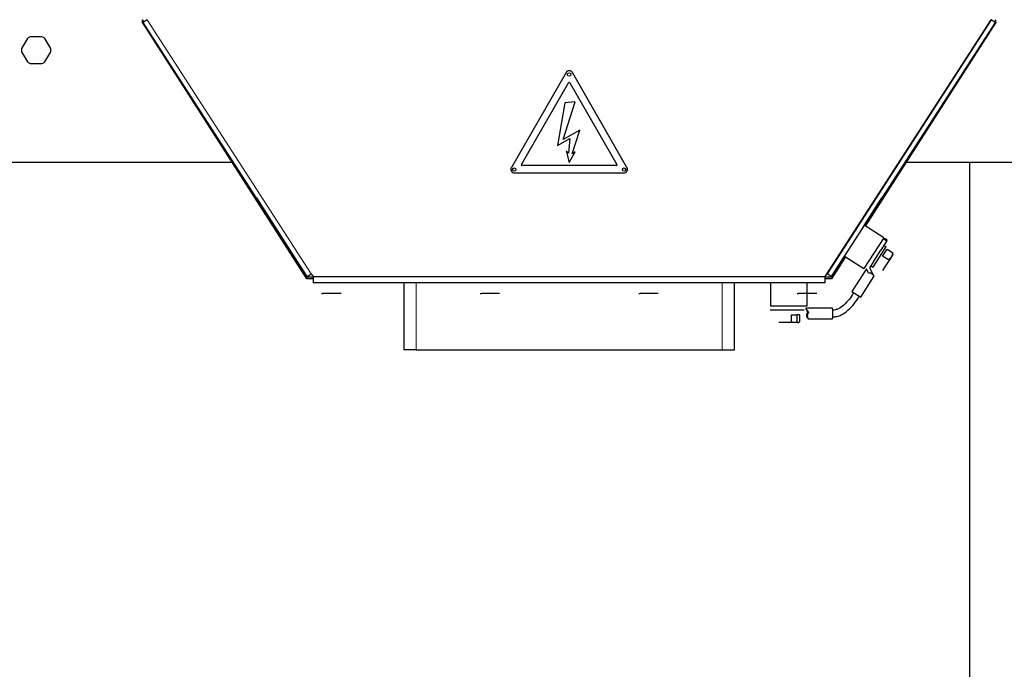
# Model space of a CAD drawing. Header units: inches. Extents: x 0 to 29700, y -16 to 21000.
# Tile 148 of 256: x 9587 to 10395, y 15963 to 16496. Entities that reach past the tile are written whole.
import ezdxf

# ---------------------------------------------------------------- set-up
doc = ezdxf.new("R2010")
doc.units = ezdxf.units.IN
doc.layers.add('254', color=7, linetype='Continuous', true_color=0xffffff)

msp = doc.modelspace()

# ---------------------------------------------------------------- linework, layer by layer
at = {"layer": '254', "color": 2, "linetype": 'Continuous', "lineweight": 25}
for p, q in [((9687.751, 16495.694), (9687.751, 16493.921)), ((9687.751, 16495.694), (9688.938, 16493.841)), ((9822.751, 16283.266), (9687.751, 16493.921)), ((9691.766, 16495.671), (9688.406, 16493.5)), ((9822.988, 16285.194), (9688.406, 16493.5)), ((9691.751, 16495.694), (9691.766, 16495.671)), ((10247.751, 16285.194), (10383.751, 16495.694)), ((10383.736, 16495.671), (10249.153, 16287.364)), ((10387.096, 16493.5), (10252.513, 16285.194)), ((10387.751, 16493.921), (10280.533, 16326.618)), ((10387.096, 16493.5), (10383.736, 16495.671)), ((10386.563, 16493.841), (10387.751, 16495.694)), ((10386.613, 16493.921), (10387.751, 16493.921)), ((9593.622, 16480.347), (9588.826, 16472.04)), ((9605.547, 16481.694), (9595.955, 16481.694)), ((9612.675, 16472.04), (9607.879, 16480.347)), ((9588.826, 16469.347), (9593.622, 16461.04)), ((9607.879, 16461.04), (9612.675, 16469.347)), ((9595.955, 16459.694), (9605.547, 16459.694)), ((10035.153, 16452.296), (9990.349, 16374.694)), ((10085.153, 16374.694), (10040.349, 16452.296)), ((9998.576, 16376.944), (10037.318, 16444.046)), ((10038.184, 16444.046), (10076.925, 16376.944)), ((10034.283, 16427.694), (10028.228, 16392.694)), ((10032.807, 16397.493), (10042.751, 16428.434)), ((10042.751, 16428.434), (10034.283, 16427.694)), ((10046.368, 16405.194), (10032.807, 16397.493)), ((10040.153, 16385.854), (10046.368, 16405.194)), ((10028.228, 16392.694), (10038.228, 16398.373)), ((10038.228, 16398.373), (10037.284, 16386.232)), ((10037.284, 16386.232), (10035.162, 16388.353)), ((10035.162, 16388.353), (10037.751, 16378.694)), ((10037.751, 16378.694), (10042.751, 16387.354)), ((10042.751, 16387.354), (10040.153, 16385.854)), ((9761.586, 16378.694), (8924.262, 16378.694)), ((10076.492, 16376.194), (9999.009, 16376.194)), ((10479.249, 16378.694), (10313.875, 16378.694)), ((10366.251, 15489.867), (10366.251, 16378.694)), ((9992.947, 16370.194), (10082.555, 16370.194)), ((9781.295, 16349.726), (9822.751, 16285.039)), ((10279.732, 16327.14), (10294.206, 16349.726)), ((10295.605, 16316.88), (10279.647, 16327.191)), ((10295.605, 16316.88), (10287.465, 16304.281)), ((10296.132, 16315.853), (10296.445, 16316.337)), ((10296.132, 16315.853), (10298.232, 16314.496)), ((10298.545, 16314.981), (10296.445, 16316.337)), ((10298.232, 16314.496), (10297.696, 16313.666)), ((10298.232, 16314.496), (10298.545, 16314.981)), ((10297.195, 16309.205), (10286.658, 16292.897)), ((10287.546, 16297.956), (10293.264, 16306.806)), ((10297.696, 16313.666), (10293.264, 16306.806)), ((10294.65, 16301.949), (10298.368, 16307.704)), ((10297.512, 16309.696), (10295.832, 16310.781)), ((10297.512, 16309.696), (10297.195, 16309.205)), ((10298.368, 16307.704), (10303.143, 16304.619)), ((10252.751, 16285.039), (10263.544, 16301.881)), ((10264.348, 16301.362), (10252.751, 16283.266)), ((10263.366, 16301.993), (10279.325, 16291.682)), ((10287.465, 16304.281), (10279.325, 16291.682)), ((10299.425, 16298.864), (10294.65, 16301.949)), ((10300.305, 16298.909), (10296.061, 16292.339)), ((10303.217, 16303.416), (10300.305, 16298.909)), ((10303.314, 16303.566), (10303.217, 16303.416)), ((10281.536, 16291.418), (10269.609, 16272.958)), ((10283.243, 16288.122), (10281.536, 16291.418)), ((10287.547, 16297.957), (10283.893, 16292.302)), ((10283.893, 16292.302), (10286.905, 16286.489)), ((10284.978, 16293.982), (10286.658, 16292.897)), ((10296.061, 16292.339), (10294.631, 16290.127)), ((9822.751, 16283.266), (9822.751, 16285.039)), ((9822.751, 16285.039), (9827.756, 16285.039)), ((9827.756, 16283.266), (9822.751, 16283.266)), ((9822.988, 16285.194), (9826.348, 16287.364)), ((9826.348, 16287.364), (9827.751, 16285.194)), ((9827.751, 16285.194), (10247.751, 16285.194)), ((9827.751, 16285.194), (9827.751, 16280.194)), ((10247.745, 16285.039), (10252.751, 16285.039)), ((10252.751, 16283.266), (10247.745, 16283.266)), ((10247.751, 16280.194), (10247.751, 16285.194)), ((10252.513, 16285.194), (10249.153, 16287.364)), ((10276.749, 16268.345), (10287.602, 16285.144)), ((10286.905, 16286.489), (10287.602, 16285.144)), ((10247.751, 16280.194), (9827.751, 16280.194)), ((9902.251, 16280.193), (9902.251, 16225.194)), ((10173.251, 16225.194), (10173.251, 16280.193)), ((10202.751, 16280.194), (10202.751, 16261.194)), ((10232.751, 16261.194), (10232.751, 16280.194)), ((9834.751, 16271.294), (9835.822, 16271.294)), ((9842.751, 16271.294), (9835.822, 16271.294)), ((9849.679, 16271.294), (9842.751, 16271.294)), ((9850.751, 16271.294), (9849.679, 16271.294)), ((9850.751, 16271.294), (9849.679, 16271.294)), ((9964.751, 16271.294), (9965.822, 16271.294)), ((9972.751, 16271.294), (9965.822, 16271.294)), ((9979.679, 16271.294), (9972.751, 16271.294)), ((9980.751, 16271.294), (9979.679, 16271.294)), ((10094.751, 16271.294), (10095.822, 16271.294)), ((10102.751, 16271.294), (10095.822, 16271.294)), ((10109.679, 16271.294), (10102.751, 16271.294)), ((10110.751, 16271.294), (10109.679, 16271.294)), ((10224.751, 16271.294), (10225.822, 16271.294)), ((10232.751, 16271.294), (10225.822, 16271.294)), ((10239.679, 16271.294), (10232.751, 16271.294)), ((10240.751, 16271.294), (10239.679, 16271.294)), ((10269.609, 16272.958), (10276.749, 16268.345)), ((10202.751, 16261.194), (10232.751, 16261.194)), ((10253.614, 16259.194), (10231.72, 16259.194)), ((10204.049, 16257.694), (10202.614, 16257.694)), ((10205.108, 16257.694), (10204.049, 16257.694)), ((10230.446, 16257.694), (10205.108, 16257.694)), ((10220.136, 16248.208), (10220.136, 16253.894)), ((10220.136, 16253.894), (10224.287, 16253.894)), ((10224.287, 16253.894), (10224.287, 16248.208)), ((10226.672, 16253.894), (10224.287, 16253.894)), ((10226.672, 16253.894), (10226.672, 16248.208)), ((10232.576, 16257.694), (10232.437, 16257.694)), ((10233.69, 16250.694), (10253.614, 16250.694)), ((10253.614, 16250.694), (10253.614, 16250.694)), ((10212.098, 16247.494), (10209.751, 16247.494)), ((10219.826, 16247.494), (10212.098, 16247.494)), ((10225.479, 16247.494), (10219.826, 16247.494)), ((10225.479, 16247.494), (10225.751, 16247.494)), ((9912.251, 16225.194), (9902.251, 16225.194)), ((9912.251, 16225.194), (10163.251, 16225.194)), ((10163.251, 16225.194), (10173.251, 16225.194))]:
    msp.add_line(p, q, dxfattribs=at)
at = {"layer": '254', "color": 110, "linetype": 'Continuous', "lineweight": 13}
for p, q in [((9691.766, 16495.671), (9826.348, 16287.364)), ((9912.251, 16280.193), (9912.251, 16225.194)), ((10163.251, 16225.194), (10163.251, 16280.193))]:
    msp.add_line(p, q, dxfattribs=at)
at = {"layer": '254', "color": 2, "linetype": 'Continuous', "lineweight": 25}
for centre in [(10037.751, 16450.796), (9992.751, 16372.854), (10082.751, 16372.854)]:
    msp.add_circle(centre, 1.4, dxfattribs=at)
for centre, radius, start, end in [((9600.751, 16470.694), 12, 113.556464, 126.443536), ((9600.751, 16470.694), 12, 53.556464, 66.443536), ((9600.751, 16470.694), 12, 173.556464, 186.443536), ((9600.751, 16470.694), 12, 353.556464, 6.443536), ((9600.751, 16470.694), 12, 233.556464, 246.443536), ((9600.751, 16470.694), 12, 293.556464, 306.443536), ((10037.751, 16450.796), 3, 30, 150), ((10037.751, 16443.796), 0.5, 30, 150), ((9992.947, 16373.194), 3, 150, 270), ((9999.009, 16376.694), 0.5, 150, 270), ((10076.492, 16376.694), 0.5, 270, 30), ((10082.555, 16373.194), 3, 270, 30)]:
    msp.add_arc(centre, radius, start, end, dxfattribs=at)
for centre, major_axis, ratio, start_param, end_param in [((10281.99, 16284.289), (5.012, 1.989), 0.6548402, 0.0657623, 1.0720494), ((10234.139, 16254.944), (-2.432, 4.247), 0.0657324, 4.9189497, 7.5721883), ((10253.614, 16254.944), (0, -4.25), 0.0871557, 1.5707963, 3.1416908), ((10237.439, 16254.944), (4.824, 2.84), 0.6552862, 2.1654494, 3.1717366), ((10234.139, 16254.944), (-1.573, 2.748), 0.0657324, 4.9657376, 7.5254004), ((10231.27, 16254.944), (-2.432, 4.247), 0.0657324, 2.2952902, 3.9126626), ((10253.614, 16254.944), (0, -4.25), 0.0871557, 0, 1.5707963)]:
    msp.add_ellipse(centre, major_axis=major_axis, ratio=ratio, start_param=start_param, end_param=end_param, dxfattribs=at)
for points, degree in [([(10301.885, 16301.353), (10301.255, 16300.379), (10300.396, 16299.565), (10299.425, 16298.864)], 3), ([(10303.143, 16304.619), (10302.904, 16303.454), (10302.514, 16302.328), (10301.885, 16301.353)], 3), ([(10282.405, 16289.999), (10282.128, 16289.571)], 1), ([(10223.404, 16247.494), (10222.298, 16247.494), (10221.2, 16247.774), (10220.136, 16248.208)], 3), ([(10224.924, 16247.66), (10224.421, 16247.553), (10223.913, 16247.494), (10223.404, 16247.494)], 3), ([(10224.287, 16248.208), (10224.677, 16247.772), (10225.073, 16247.494), (10225.479, 16247.494)], 3), ([(10225.479, 16247.494), (10225.884, 16247.494), (10226.283, 16247.773), (10226.672, 16248.208)], 3)]:
    msp.add_open_spline(points, degree=degree, dxfattribs=at)
for points, knots in [([(10286.905, 16286.489), (10286.901, 16286.496), (10286.894, 16286.51), (10286.883, 16286.531), (10286.872, 16286.551), (10286.86, 16286.572), (10286.848, 16286.592), (10286.836, 16286.612), (10286.824, 16286.632), (10286.812, 16286.652), (10286.799, 16286.672), (10286.787, 16286.692), (10286.774, 16286.712), (10286.76, 16286.731), (10286.747, 16286.751), (10286.734, 16286.77), (10286.72, 16286.789), (10286.706, 16286.808), (10286.692, 16286.827), (10286.677, 16286.846), (10286.663, 16286.865), (10286.648, 16286.884), (10286.633, 16286.902), (10286.618, 16286.92), (10286.603, 16286.939), (10286.587, 16286.957), (10286.571, 16286.975), (10286.555, 16286.993), (10286.539, 16287.011), (10286.523, 16287.028), (10286.507, 16287.046), (10286.49, 16287.063), (10286.473, 16287.081), (10286.456, 16287.098), (10286.439, 16287.115), (10286.422, 16287.132), (10286.404, 16287.148), (10286.386, 16287.165), (10286.368, 16287.182), (10286.35, 16287.198), (10286.332, 16287.214), (10286.314, 16287.23), (10286.295, 16287.246), (10286.276, 16287.262), (10286.257, 16287.278), (10286.238, 16287.294), (10286.219, 16287.309), (10286.199, 16287.324), (10286.18, 16287.339), (10286.16, 16287.355), (10286.14, 16287.369), (10286.12, 16287.384), (10286.099, 16287.399), (10286.079, 16287.413), (10286.058, 16287.428), (10286.038, 16287.442), (10286.017, 16287.456), (10285.996, 16287.47), (10285.974, 16287.484), (10285.947, 16287.501), (10285.915, 16287.521), (10285.876, 16287.545), (10285.836, 16287.568), (10285.796, 16287.591), (10285.756, 16287.613), (10285.715, 16287.634), (10285.673, 16287.656), (10285.631, 16287.677), (10285.588, 16287.697), (10285.545, 16287.717), (10285.501, 16287.737), (10285.457, 16287.756), (10285.412, 16287.775), (10285.367, 16287.793), (10285.321, 16287.811), (10285.275, 16287.828), (10285.229, 16287.845), (10285.181, 16287.862), (10285.134, 16287.878), (10285.086, 16287.893), (10285.037, 16287.908), (10284.988, 16287.923), (10284.939, 16287.937), (10284.889, 16287.951), (10284.838, 16287.964), (10284.788, 16287.977), (10284.736, 16287.989), (10284.685, 16288), (10284.633, 16288.012), (10284.58, 16288.022), (10284.527, 16288.032), (10284.474, 16288.042), (10284.439, 16288.048), (10284.421, 16288.051)], [0, 0, 0, 0, 0.0091238, 0.0182209, 0.0272916, 0.0363363, 0.0453553, 0.0543489, 0.0633175, 0.0722615, 0.0811813, 0.0900771, 0.0989493, 0.1077984, 0.1166246, 0.1254284, 0.1342101, 0.1429701, 0.1517088, 0.1604266, 0.1691239, 0.1778009, 0.1864582, 0.1950962, 0.2037151, 0.2123155, 0.2208977, 0.2294622, 0.2380093, 0.2465394, 0.255053, 0.2635505, 0.2720323, 0.2804988, 0.2889504, 0.2973876, 0.3058108, 0.3142204, 0.3226168, 0.3310005, 0.3393719, 0.3477314, 0.3560796, 0.3644167, 0.3727434, 0.3810599, 0.3893668, 0.3976645, 0.4059534, 0.414234, 0.4225068, 0.4307722, 0.4390306, 0.4472826, 0.4555285, 0.4637688, 0.472004, 0.4802345, 0.4884608, 0.4966834, 0.5112452, 0.5258251, 0.5404256, 0.5550493, 0.5696986, 0.5843762, 0.5990844, 0.6138259, 0.6286031, 0.6434183, 0.6582742, 0.673173, 0.6881172, 0.7031091, 0.7181511, 0.7332456, 0.7483948, 0.7636009, 0.7788664, 0.7941933, 0.8095838, 0.8250403, 0.8405647, 0.8561592, 0.871826, 0.887567, 0.9033843, 0.9192798, 0.9352557, 0.9513137, 0.9674559, 0.983684, 1, 1, 1, 1]), ([(10253.613, 16252.194), (10254.877, 16252.198), (10257.293, 16252.47), (10261.886, 16254.063), (10268.693, 16259.201), (10273.172, 16264.671), (10275.489, 16269.159)], [0, 0, 0, 0, 0.1293805, 0.2541528, 0.4995221, 1, 1, 1, 1]), ([(10270.869, 16272.144), (10268.819, 16268.044), (10264.974, 16263.378), (10259.37, 16259.032), (10256.085, 16257.878), (10254.457, 16257.697), (10253.614, 16257.694)], [0, 0, 0, 0, 0.5585864, 0.7887202, 0.8935751, 1, 1, 1, 1]), ([(10233.347, 16254.944), (10233.343, 16254.934), (10233.335, 16254.915), (10233.323, 16254.887), (10233.311, 16254.858), (10233.299, 16254.83), (10233.288, 16254.802), (10233.277, 16254.773), (10233.266, 16254.745), (10233.255, 16254.716), (10233.244, 16254.688), (10233.234, 16254.66), (10233.223, 16254.632), (10233.213, 16254.603), (10233.203, 16254.575), (10233.193, 16254.547), (10233.184, 16254.519), (10233.175, 16254.491), (10233.165, 16254.463), (10233.156, 16254.435), (10233.148, 16254.407), (10233.139, 16254.379), (10233.131, 16254.351), (10233.122, 16254.323), (10233.114, 16254.295), (10233.107, 16254.267), (10233.099, 16254.24), (10233.092, 16254.212), (10233.084, 16254.184), (10233.077, 16254.157), (10233.07, 16254.129), (10233.064, 16254.102), (10233.057, 16254.074), (10233.051, 16254.047), (10233.045, 16254.019), (10233.039, 16253.992), (10233.033, 16253.965), (10233.028, 16253.938), (10233.022, 16253.911), (10233.017, 16253.883), (10233.012, 16253.856), (10233.008, 16253.83), (10233.003, 16253.803), (10232.999, 16253.776), (10232.995, 16253.749), (10232.991, 16253.722), (10232.987, 16253.696), (10232.983, 16253.669), (10232.98, 16253.643), (10232.977, 16253.616), (10232.974, 16253.59), (10232.971, 16253.564), (10232.968, 16253.537), (10232.966, 16253.511), (10232.964, 16253.485), (10232.962, 16253.459), (10232.96, 16253.433), (10232.958, 16253.408), (10232.957, 16253.382), (10232.955, 16253.348), (10232.953, 16253.305), (10232.952, 16253.255), (10232.952, 16253.205), (10232.952, 16253.154), (10232.953, 16253.105), (10232.955, 16253.055), (10232.958, 16253.006), (10232.961, 16252.957), (10232.965, 16252.908), (10232.97, 16252.86), (10232.976, 16252.812), (10232.983, 16252.764), (10232.99, 16252.716), (10232.998, 16252.669), (10233.006, 16252.623), (10233.016, 16252.576), (10233.026, 16252.53), (10233.037, 16252.484), (10233.049, 16252.439), (10233.061, 16252.394), (10233.075, 16252.35), (10233.089, 16252.306), (10233.104, 16252.262), (10233.119, 16252.219), (10233.136, 16252.176), (10233.153, 16252.133), (10233.171, 16252.091), (10233.189, 16252.05), (10233.202, 16252.023), (10233.209, 16252.009)], [0, 0, 0, 0, 0.0092933, 0.0185579, 0.0277942, 0.0370025, 0.0461831, 0.0553365, 0.0644629, 0.0735627, 0.0826363, 0.0916841, 0.1007063, 0.1097033, 0.1186756, 0.1276235, 0.1365474, 0.1454476, 0.1543245, 0.1631786, 0.1720102, 0.1808196, 0.1896073, 0.1983737, 0.2071192, 0.2158442, 0.224549, 0.2332342, 0.2419, 0.250547, 0.2591754, 0.2677859, 0.2763787, 0.2849543, 0.2935131, 0.3020555, 0.310582, 0.3190931, 0.327589, 0.3360704, 0.3445376, 0.352991, 0.3614312, 0.3698585, 0.3782734, 0.3866764, 0.3950679, 0.4034483, 0.4118182, 0.420178, 0.4285281, 0.4368689, 0.4452011, 0.453525, 0.461841, 0.4701497, 0.4784516, 0.486747, 0.4950366, 0.5033206, 0.5197677, 0.5362316, 0.5527162, 0.5692251, 0.5857618, 0.6023301, 0.6189336, 0.6355757, 0.6522601, 0.6689902, 0.6857697, 0.7026019, 0.7194903, 0.7364383, 0.7534492, 0.7705264, 0.7876731, 0.8048927, 0.8221883, 0.8395631, 0.8570202, 0.8745627, 0.8921936, 0.9099159, 0.9277326, 0.9456465, 0.9636605, 0.9817774, 1, 1, 1, 1]), ([(10233.913, 16255.971), (10233.907, 16255.961), (10233.894, 16255.942), (10233.874, 16255.912), (10233.855, 16255.883), (10233.836, 16255.853), (10233.817, 16255.824), (10233.798, 16255.794), (10233.78, 16255.765), (10233.762, 16255.735), (10233.744, 16255.706), (10233.726, 16255.676), (10233.708, 16255.647), (10233.691, 16255.617), (10233.674, 16255.588), (10233.657, 16255.559), (10233.64, 16255.529), (10233.623, 16255.5), (10233.607, 16255.47), (10233.591, 16255.441), (10233.575, 16255.411), (10233.559, 16255.382), (10233.543, 16255.352), (10233.528, 16255.323), (10233.513, 16255.294), (10233.498, 16255.264), (10233.483, 16255.235), (10233.469, 16255.206), (10233.454, 16255.177), (10233.44, 16255.147), (10233.426, 16255.118), (10233.413, 16255.089), (10233.399, 16255.06), (10233.386, 16255.031), (10233.373, 16255.002), (10233.36, 16254.973), (10233.351, 16254.953), (10233.347, 16254.944)], [0, 0, 0, 0, 0.0306933, 0.0612539, 0.0916824, 0.1219795, 0.1521459, 0.1821822, 0.2120892, 0.2418674, 0.2715176, 0.3010405, 0.3304368, 0.3597073, 0.3888526, 0.4178736, 0.4467709, 0.4755453, 0.5041976, 0.5327286, 0.5611391, 0.5894298, 0.6176016, 0.6456553, 0.6735917, 0.7014118, 0.7291162, 0.756706, 0.7841819, 0.8115448, 0.8387958, 0.8659356, 0.8929651, 0.9198854, 0.9466973, 0.9734019, 1, 1, 1, 1])]:
    msp.add_open_spline(points, degree=3, knots=knots, dxfattribs=at)

doc.saveas('drawing.dxf')
